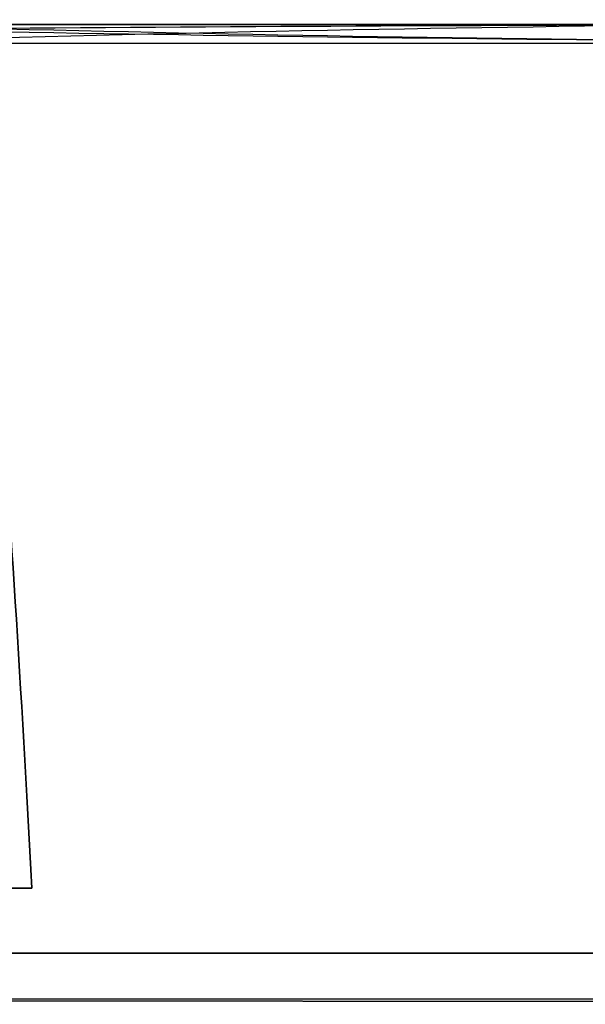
# Model space of a CAD drawing. Extents: x -32 to 144, y -30 to 75.
# Tile 27 of 47: x 63.47 to 66.75, y 37.33 to 43.03. Entities that reach past the tile are written whole.
import ezdxf

# ---------------------------------------------------------------- set-up
doc = ezdxf.new("R2010")
doc.units = 0
doc.layers.add('DEFAULT', color=7, linetype='CONTINUOUS')

msp = doc.modelspace()

# ---------------------------------------------------------------- linework, layer by layer
at = {"layer": 'DEFAULT'}
for p, q in [((53.8, 43), (71.7532, 43)), ((62.2843, 42.89, 10.1443), (71.7376, 42.8966, 10.1359)), ((71.7376, 42.8966, 10.1359), (62.2843, 42.8904, 10.144)), ((63.5425, 38, 14.6825), (56.6575, 38, 14.6825)), ((56.6575, 38, -14.6825), (63.5425, 38, -14.6825)), ((53.8, 37.6225, 14.9241), (80.7356, 37.6225, 14.9241)), ((80.7394, 37.6225, -14.9241), (53.8, 37.6225, -14.9241)), ((53.8, 37.3577, 15), (80.7697, 37.3271, 15)), ((80.7697, 37.3271, -15), (53.8, 37.3577, -15)), ((53.8, 37.3577, 15), (80.7697, 37.3271, 14.9991)), ((80.7697, 37.3271, -14.9991), (53.8, 37.3577, -15)), ((80.7626, 37.3577, 15), (53.8, 37.3577, 15)), ((80.7624, 37.3577, -15), (53.8, 37.3577, -15))]:
    msp.add_line(p, q, dxfattribs=at)
at = {"layer": 'DEFAULT', "extrusion": (0.007878, 0.843956, 0.536354)}
msp.add_arc((-71.4626, 108.8912, 42.1289), 124.0152, 270.030949, 274.431055, dxfattribs=at)
at = {"layer": 'DEFAULT', "extrusion": (6.79789e-11, 1, -2.16711e-12)}
msp.add_arc((-71.5605, 154.7147, 43), 144.8834, 269.905215, 273.670856, dxfattribs=at)
at = {"layer": 'DEFAULT', "extrusion": (0.000758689, 0.978461, -0.206432)}
msp.add_arc((-70.1424, -169.8661, 44.1578), 169.1422, 87.405722, 90.550273, dxfattribs=at)
at = {"layer": 'DEFAULT', "extrusion": (6.975e-11, 1, 1.26612e-12)}
msp.add_arc((-70.1427, -175.3845, 43), 165.5613, 87.361013, 90.573612, dxfattribs=at)
at = {"layer": 'DEFAULT', "extrusion": (1.95719e-05, 0.796453, -0.604701)}
msp.add_arc((-70.1226, 185.6483, 40.2957), 167.7881, 269.448871, 272.597443, dxfattribs=at)
at = {"layer": 'DEFAULT', "extrusion": (0.000769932, 0.901155, -0.433497)}
msp.add_arc((-70.0267, 180.7617, 43.1056), 171.2817, 269.439941, 272.524257, dxfattribs=at)
at = {"layer": 'DEFAULT', "extrusion": (0.996943, -1.14618e-10, -0.078128)}
msp.add_arc((26.9894, 2.871, 62.2011), 20.0291, 44.88255, 56.65154, dxfattribs=at)
at = {"layer": 'DEFAULT', "extrusion": (0.996943, -7.60904e-11, 0.078128)}
msp.add_arc((26.9894, -2.871, 62.2011), 20.0291, 303.34846, 315.11745, dxfattribs=at)
at = {"layer": 'DEFAULT', "extrusion": (7.40958e-09, 1, 8.10435e-09)}
msp.add_arc((-63.5983, 14.1164, 38), 0.5689, 0.4965, 84.3748, dxfattribs=at)
at = {"layer": 'DEFAULT', "extrusion": (1.2662e-05, 1, -1.15616e-05)}
msp.add_arc((-63.5968, 14.1177, 38.0006), 0.5679, 0.407, 84.4643, dxfattribs=at)
at = {"layer": 'DEFAULT', "extrusion": (2.26444e-05, 1, 2.06882e-05)}
msp.add_arc((-63.5964, -14.1181, 38.0011), 0.5679, 275.5347, 359.594, dxfattribs=at)
at = {"layer": 'DEFAULT', "extrusion": (7.40952e-09, 1, -8.10432e-09)}
msp.add_arc((-63.5984, -14.1162, 38), 0.5691, 275.6391, 359.4896, dxfattribs=at)

doc.saveas('drawing.dxf')
